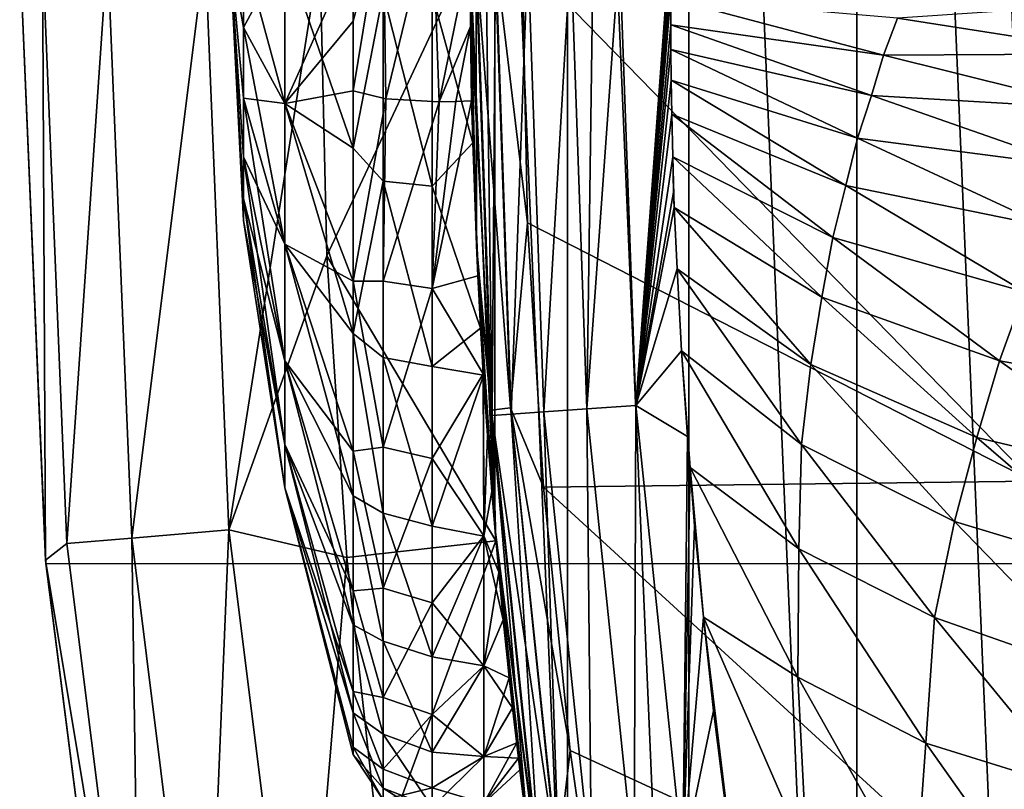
# Model space of a CAD drawing. Header units: metres. Extents: x -24 to 127, y -24 to 24.
# Tile 11 of 151: x -24 to -20.72, y -2.8 to -0.23. Entities that reach past the tile are written whole.
import ezdxf

# ---------------------------------------------------------------- set-up
doc = ezdxf.new("R2010")
doc.units = ezdxf.units.M
doc.layers.add('solid_12_381_051_XXX', color=7, linetype='CONTINUOUS')

msp = doc.modelspace()

# ---------------------------------------------------------------- linework, layer by layer
at = {"layer": 'solid_12_381_051_XXX'}
for points in [[(-21.211601, 7.5045, 115.500305), (-21.771027, 5.679258, 115.500305), (-21.21158, -7.504559, 115.500305)], [(-21.211601, 7.5045, 115.500305), (-21.21158, -7.504559, 115.500305), (-20.499392, -9.273963, 115.500305)], [(-20.499464, -0.008795, 115.500305), (-21.211601, 7.5045, 115.500305), (-20.499392, -9.273963, 115.500305)], [(-21.771027, 5.679258, 115.500305), (-22.174814, 3.811492, 115.500305), (-21.771015, -5.679303, 115.500305)], [(-21.771027, 5.679258, 115.500305), (-21.771015, -5.679303, 115.500305), (-21.21158, -7.504559, 115.500305)], [(-22.174814, 3.811492, 115.500305), (-22.41716, 1.920556, 115.500305), (-22.174809, -3.811522, 115.500305)], [(-22.174814, 3.811492, 115.500305), (-22.174809, -3.811522, 115.500305), (-21.771015, -5.679303, 115.500305)], [(-22.41716, 1.920556, 115.500305), (-22.5, 0, 115.500305), (-22.41716, -1.920572, 115.500305)], [(-22.41716, 1.920556, 115.500305), (-22.41716, -1.920572, 115.500305), (-22.174809, -3.811522, 115.500305)], [(-22.888699, -0.234419, 136.729721), (-22.789604, 0.141285, 136.88121), (-22.888699, 0, 136.73996)], [(-22.888699, -0.467054, 136.699097), (-22.780037, -0.493467, 136.848892), (-22.789604, 0.141285, 136.88121)], [(-22.888699, -0.234419, 136.729721), (-22.888699, -0.467054, 136.699097), (-22.789604, 0.141285, 136.88121)], [(-22.625956, 0.144507, 136.94577), (-22.789604, 0.141285, 136.88121), (-22.780037, -0.493467, 136.848892)], [(-22.780037, -0.493467, 136.848892), (-22.602409, -0.50358, 136.90625), (-22.625956, 0.144507, 136.94577)], [(-22.602409, -0.50358, 136.90625), (-22.5, -0.002588, 136.932755), (-22.625956, 0.144507, 136.94577)], [(-24, 0, -4), (-23.912445, -2.042683, -4), (-24, 0, -1)], [(-24, 0, -4), (24, 0, -4), (23.911007, -2.055428, -4)], [(-24, 0, -4), (23.911007, -2.055428, -4), (-23.912445, -2.042683, -4)], [(-23.253986, -0.25607, 134.922394), (-23.253986, 0, 134.959213), (-23.299999, 0, 134.050308)], [(-23.253986, -0.491395, 134.814926), (-23.253986, -0.25607, 134.922394), (-23.299999, 0, 134.050308)], [(-23.253986, -0.68691, 134.645508), (-23.253986, -0.491395, 134.814926), (-23.299999, 0, 134.050308)], [(-23.253986, -0.826775, 134.427872), (-23.253986, -0.68691, 134.645508), (-23.299999, 0, 134.050308)], [(-23.253986, -0.89966, 134.179657), (-23.253986, -0.826775, 134.427872), (-23.299999, 0, 134.050308)], [(-23.253986, -0.89966, 133.920944), (-23.253986, -0.89966, 134.179657), (-23.299999, 0, 134.050308)], [(-23.253986, -0.826775, 133.672729), (-23.253986, -0.89966, 133.920944), (-23.299999, 0, 134.050308)], [(-23.253986, -0.68691, 133.455093), (-23.253986, -0.826775, 133.672729), (-23.299999, 0, 134.050308)], [(-23.253986, -0.491395, 133.285675), (-23.253986, -0.68691, 133.455093), (-23.299999, 0, 134.050308)], [(-23.253986, -0.25607, 133.178207), (-23.253986, -0.491395, 133.285675), (-23.299999, 0, 134.050308)], [(-23.253986, 0, 133.141388), (-23.253986, -0.25607, 133.178207), (-23.299999, 0, 134.050308)], [(-23.253986, 0, 133.141388), (-23.116234, 0, 132.240875), (-23.116234, -0.509773, 132.314178)], [(-23.253986, 0, 133.141388), (-23.116234, -0.509773, 132.314178), (-23.253986, -0.25607, 133.178207)], [(-23.253986, -0.25607, 134.922394), (-23.116234, -0.509773, 135.786423), (-23.116234, 0, 135.859726)], [(-23.253986, -0.25607, 134.922394), (-23.116234, 0, 135.859726), (-23.253986, 0, 134.959213)], [(-23.116234, -0.509773, 135.786423), (-22.888699, -0.234419, 136.729721), (-22.888699, 0, 136.73996)], [(-23.116234, 0, 135.859726), (-23.116234, -0.509773, 135.786423), (-22.888699, 0, 136.73996)], [(-23.116234, 0, 132.240875), (-22.888699, 0, 131.360641), (-22.888699, -0.658275, 131.442444)], [(-23.116234, -0.509773, 132.314178), (-23.116234, 0, 132.240875), (-22.888699, -0.658275, 131.442444)], [(-22.625956, -0.144507, 131.154831), (-22.5, 0.002557, 131.167877), (-22.490883, -0.640451, 131.242935)], [(-22.490883, -0.640451, 131.242935), (-22.5, 0.002557, 131.167877), (-22.499344, -0.171841, 128.732559)], [(-23.913879, -2.031342, -1), (-23.924179, 0, -0.618042), (-24, 0, -1)], [(-23.912445, -2.042683, -4), (-23.913879, -2.031342, -1), (-24, 0, -1)], [(-23.842466, -1.975643, -0.618042), (-23.707384, 0, -0.293171), (-23.924179, 0, -0.618042)], [(-23.842466, -1.975643, -0.618042), (-23.924179, 0, -0.618042), (-23.913879, -2.031342, -1)], [(-23.626411, -1.95774, -0.293171), (-23.707384, 0, -0.293171), (-23.842466, -1.975643, -0.618042)], [(-23.626411, -1.95774, -0.293171), (-23.382683, 0, -0.07612), (-23.707384, 0, -0.293171)], [(-23.626411, -1.95774, -0.293171), (-23.30282, -1.930927, -0.07612), (-23.382683, 0, -0.07612)], [(-23.30282, -1.930927, -0.07612), (-22.999866, -0.004297), (-23.382683, 0, -0.07612)], [(-23.30282, -1.930927, -0.07612), (-22.976614, -1.017294), (-22.999866, -0.004297)], [(-22.999866, -0.004297), (-22.976614, -1.017294), (-22.5, 0)], [(-22.413469, -1.966844), (-22.5, 0), (-22.976614, -1.017294)], [(-22.789604, -0.141285, 131.219391), (-22.888699, -0.658275, 131.442444), (-22.888699, 0, 131.360641)], [(-22.602409, -0.50358, 136.90625), (-22.498585, -0.252366, 136.920715), (-22.5, -0.002588, 136.932755)], [(-22.413469, -1.966844), (-22.41716, -1.920572, 115.500305), (-22.5, 0, 115.500305)], [(-22.413469, -1.966844), (-22.5, 0, 115.500305), (-22.5, 0)], [(-22.479387, -0.000001, 144.589554), (-22.5, -0.000005, 144.421158), (-22.478584, -0.98144, 144.421082)], [(-22.494442, -0.500089, 136.886444), (-22.478584, -0.98144, 144.421082), (-22.5, -0.000005, 144.421158)], [(-22.498585, -0.252366, 136.920715), (-22.5, -0.000005, 144.421158), (-22.5, -0.002588, 136.932755)], [(-22.498585, -0.252366, 136.920715), (-22.494442, -0.500089, 136.886444), (-22.5, -0.000005, 144.421158)], [(-22.499344, -0.171841, 128.732559), (-22.481588, -0.001123, 128.629883), (-22.429228, -1.531495, 128.605469)], [(-22.417557, -0.001117, 128.526794), (-22.365459, -1.523846, 128.502487), (-22.481588, -0.001123, 128.629883)], [(-22.365459, -1.523846, 128.502487), (-22.429228, -1.531495, 128.605469), (-22.481588, -0.001123, 128.629883)], [(-22.426624, -1.549474, 144.586761), (-22.479387, -0.000001, 144.589554), (-22.478584, -0.98144, 144.421082)], [(-22.447201, -0.000002, 144.687637), (-22.479387, -0.000001, 144.589554), (-22.426624, -1.549474, 144.586761)], [(-22.41489, -0.000003, 144.755463), (-22.447201, -0.000002, 144.687637), (-22.426624, -1.549474, 144.586761)], [(-22.362608, -1.545042, 144.753616), (-22.41489, -0.000003, 144.755463), (-22.426624, -1.549474, 144.586761)], [(-22.417557, -0.001117, 128.526794), (-22.326677, -0.021334, 128.461411), (-22.308187, -0.906724, 128.452774)], [(-22.417557, -0.001117, 128.526794), (-22.308187, -0.906724, 128.452774), (-22.365459, -1.523846, 128.502487)], [(-22.307106, -0.000005, 144.903473), (-22.41489, -0.000003, 144.755463), (-22.362608, -1.545042, 144.753616)], [(-22.2542, -1.537546, 144.903381), (-22.307106, -0.000005, 144.903473), (-22.362608, -1.545042, 144.753616)], [(-22.326677, -0.021334, 128.461411), (-20.705179, 0, 127.705284), (-20.625158, -1.767748, 127.667969)], [(-22.308187, -0.906724, 128.452774), (-22.326677, -0.021334, 128.461411), (-20.625158, -1.767748, 127.667969)], [(-22.164316, -0.000006, 145.018661), (-22.307106, -0.000005, 144.903473), (-22.2542, -1.537546, 144.903381)], [(-22.110441, -1.527611, 145.019424), (-22.164316, -0.000006, 145.018661), (-22.2542, -1.537546, 144.903381)], [(-22.089249, -0.000006, 145.05838), (-22.164316, -0.000006, 145.018661), (-22.110441, -1.527611, 145.019424)], [(-22.002077, -0.000007, 145.091141), (-22.089249, -0.000006, 145.05838), (-22.110441, -1.527611, 145.019424)], [(-21.947403, -1.516346, 145.091888), (-22.002077, -0.000007, 145.091141), (-22.110441, -1.527611, 145.019424)], [(-21.835392, -0.000001, 145.120041), (-22.002077, -0.000007, 145.091141), (-21.947403, -1.516346, 145.091888)], [(-21.83382, -0.051959, 145.120117), (-21.835392, -0.000001, 145.120041), (-21.947403, -1.516346, 145.091888)], [(-21.832623, -0.108615, 145.120178), (-21.83382, -0.051959, 145.120117), (-21.947403, -1.516346, 145.091888)], [(-21.831924, -0.159729, 145.120193), (-21.832623, -0.108615, 145.120178), (-21.947403, -1.516346, 145.091888)], [(-22.789604, -0.141285, 131.219391), (-22.789604, -0.767679, 131.321808), (-22.888699, -0.658275, 131.442444)], [(-22.625956, -0.785187, 131.259583), (-22.789604, -0.767679, 131.321808), (-22.789604, -0.141285, 131.219391)], [(-22.625956, -0.785187, 131.259583), (-22.789604, -0.141285, 131.219391), (-22.625956, -0.144507, 131.154831)], [(-22.625956, -0.785187, 131.259583), (-22.625956, -0.144507, 131.154831), (-22.490883, -0.640451, 131.242935)], [(-21.831291, -0.247497, 145.120178), (-21.831924, -0.159729, 145.120193), (-21.947403, -1.516346, 145.091888)], [(-21.122297, -0.348555, 145.155777), (-21.831924, -0.159729, 145.120193), (-21.831291, -0.247497, 145.120178)], [(-21.07571, -0.225243, 145.158188), (-21.831924, -0.159729, 145.120193), (-21.122297, -0.348555, 145.155777)], [(-22.475477, -1.050191, 128.722626), (-22.499344, -0.171841, 128.732559), (-22.429228, -1.531495, 128.605469)], [(-22.490883, -0.640451, 131.242935), (-22.499344, -0.171841, 128.732559), (-22.475477, -1.050191, 128.722626)], [(-20.230171, -0.167727, 145.200027), (-21.07571, -0.225243, 145.158188), (-20.316355, -0.344075, 145.195709)], [(-20.316355, -0.344075, 145.195709), (-21.07571, -0.225243, 145.158188), (-21.122297, -0.348555, 145.155777)], [(-23.253986, -0.25607, 133.178207), (-23.116234, -0.509773, 132.314178), (-23.116234, -0.978247, 132.528122)], [(-23.253986, -0.25607, 133.178207), (-23.116234, -0.978247, 132.528122), (-23.253986, -0.491395, 133.285675)], [(-23.253986, -0.491395, 134.814926), (-23.116234, -0.509773, 135.786423), (-23.253986, -0.25607, 134.922394)], [(-23.116234, -0.509773, 135.786423), (-22.888699, -0.467054, 136.699097), (-22.888699, -0.234419, 136.729721)], [(-22.602409, -0.50358, 136.90625), (-22.547499, -0.5027, 136.90126), (-22.498585, -0.252366, 136.920715)], [(-22.547499, -0.5027, 136.90126), (-22.494442, -0.500089, 136.886444), (-22.498585, -0.252366, 136.920715)], [(-21.83102, -0.329247, 145.120148), (-21.831291, -0.247497, 145.120178), (-21.947403, -1.516346, 145.091888)], [(-21.162661, -0.482279, 145.153641), (-21.831291, -0.247497, 145.120178), (-21.83102, -0.329247, 145.120148)], [(-21.122297, -0.348555, 145.155777), (-21.831291, -0.247497, 145.120178), (-21.162661, -0.482279, 145.153641)], [(-21.829847, -0.431324, 145.120117), (-21.83102, -0.329247, 145.120148), (-21.947403, -1.516346, 145.091888)], [(-21.209042, -0.624474, 145.151138), (-21.83102, -0.329247, 145.120148), (-21.829847, -0.431324, 145.120117)], [(-21.162661, -0.482279, 145.153641), (-21.83102, -0.329247, 145.120148), (-21.209042, -0.624474, 145.151138)], [(-20.404602, -0.526854, 145.191193), (-21.122297, -0.348555, 145.155777), (-21.162661, -0.482279, 145.153641)], [(-20.316355, -0.344075, 145.195709), (-21.122297, -0.348555, 145.155777), (-20.404602, -0.526854, 145.191193)], [(-21.827391, -0.544499, 145.120117), (-21.829847, -0.431324, 145.120117), (-21.947403, -1.516346, 145.091888)], [(-21.248276, -0.783066, 145.148926), (-21.829847, -0.431324, 145.120117), (-21.827391, -0.544499, 145.120117)], [(-21.209042, -0.624474, 145.151138), (-21.829847, -0.431324, 145.120117), (-21.248276, -0.783066, 145.148926)], [(-23.253986, -0.491395, 133.285675), (-23.116234, -0.978247, 132.528122), (-23.116234, -1.36747, 132.865387)], [(-23.253986, -0.491395, 133.285675), (-23.116234, -1.36747, 132.865387), (-23.253986, -0.68691, 133.455093)], [(-23.253986, -0.491395, 134.814926), (-23.116234, -0.978247, 135.572479), (-23.116234, -0.509773, 135.786423)], [(-23.253986, -0.68691, 134.645508), (-23.116234, -0.978247, 135.572479), (-23.253986, -0.491395, 134.814926)], [(-23.116234, -0.509773, 135.786423), (-22.888699, -1.101124, 136.504227), (-22.888699, -0.467054, 136.699097)], [(-22.888699, -1.101124, 136.504227), (-22.780037, -0.493467, 136.848892), (-22.888699, -0.467054, 136.699097)], [(-20.486387, -0.719626, 145.18689), (-21.162661, -0.482279, 145.153641), (-21.209042, -0.624474, 145.151138)], [(-20.404602, -0.526854, 145.191193), (-21.162661, -0.482279, 145.153641), (-20.486387, -0.719626, 145.18689)], [(-23.116234, -0.509773, 135.786423), (-23.116234, -0.978247, 135.572479), (-22.888699, -1.101124, 136.504227)], [(-23.116234, -0.509773, 132.314178), (-22.888699, -0.658275, 131.442444), (-22.888699, -1.276511, 131.682861)], [(-23.116234, -0.978247, 132.528122), (-23.116234, -0.509773, 132.314178), (-22.888699, -1.276511, 131.682861)], [(-22.789604, -1.100992, 136.66217), (-22.780037, -0.493467, 136.848892), (-22.888699, -1.101124, 136.504227)], [(-22.789604, -1.100992, 136.66217), (-22.602409, -0.50358, 136.90625), (-22.780037, -0.493467, 136.848892)], [(-22.625956, -1.126101, 136.721725), (-22.602409, -0.50358, 136.90625), (-22.789604, -1.100992, 136.66217)], [(-22.625956, -1.126101, 136.721725), (-22.473888, -1.083661, 136.709671), (-22.494442, -0.500089, 136.886444)], [(-22.625956, -1.126101, 136.721725), (-22.494442, -0.500089, 136.886444), (-22.547499, -0.5027, 136.90126)], [(-22.625956, -1.126101, 136.721725), (-22.547499, -0.5027, 136.90126), (-22.602409, -0.50358, 136.90625)], [(-22.494442, -0.500089, 136.886444), (-22.473888, -1.083661, 136.709671), (-22.478584, -0.98144, 144.421082)], [(-21.824099, -0.68756, 145.120087), (-21.827391, -0.544499, 145.120117), (-21.947403, -1.516346, 145.091888)], [(-21.291286, -0.955733, 145.146439), (-21.827391, -0.544499, 145.120117), (-21.824099, -0.68756, 145.120087)], [(-21.248276, -0.783066, 145.148926), (-21.827391, -0.544499, 145.120117), (-21.291286, -0.955733, 145.146439)], [(-22.625956, -0.785187, 131.259583), (-22.490883, -0.640451, 131.242935), (-22.464806, -1.257965, 131.47702)], [(-22.464806, -1.257965, 131.47702), (-22.490883, -0.640451, 131.242935), (-22.475477, -1.050191, 128.722626)], [(-20.573677, -0.9205, 145.182205), (-21.209042, -0.624474, 145.151138), (-21.248276, -0.783066, 145.148926)], [(-20.486387, -0.719626, 145.18689), (-21.209042, -0.624474, 145.151138), (-20.573677, -0.9205, 145.182205)], [(-23.253986, -0.68691, 133.455093), (-23.116234, -1.36747, 132.865387), (-23.116234, -1.645908, 133.298645)], [(-23.253986, -0.68691, 133.455093), (-23.116234, -1.645908, 133.298645), (-23.253986, -0.826775, 133.672729)], [(-23.253986, -0.68691, 134.645508), (-23.116234, -1.36747, 135.235229), (-23.116234, -0.978247, 135.572479)], [(-23.253986, -0.826775, 134.427872), (-23.116234, -1.36747, 135.235229), (-23.253986, -0.68691, 134.645508)], [(-22.789604, -0.767679, 131.321808), (-22.888699, -1.276511, 131.682861), (-22.888699, -0.658275, 131.442444)], [(-21.821796, -0.805152, 145.119995), (-21.824099, -0.68756, 145.120087), (-21.947403, -1.516346, 145.091888)], [(-21.820154, -0.855864, 145.119995), (-21.824099, -0.68756, 145.120087), (-21.821796, -0.805152, 145.119995)], [(-21.327456, -1.154329, 145.144135), (-21.824099, -0.68756, 145.120087), (-21.820154, -0.855864, 145.119995)], [(-21.291286, -0.955733, 145.146439), (-21.824099, -0.68756, 145.120087), (-21.327456, -1.154329, 145.144135)], [(-22.789604, -0.767679, 131.321808), (-22.789604, -1.355578, 131.56105), (-22.888699, -1.276511, 131.682861)], [(-22.625956, -1.386494, 131.504272), (-22.789604, -1.355578, 131.56105), (-22.789604, -0.767679, 131.321808)], [(-22.625956, -1.386494, 131.504272), (-22.789604, -0.767679, 131.321808), (-22.625956, -0.785187, 131.259583)], [(-22.625956, -1.386494, 131.504272), (-22.625956, -0.785187, 131.259583), (-22.464806, -1.257965, 131.47702)], [(-20.653341, -1.13713, 145.177765), (-21.248276, -0.783066, 145.148926), (-21.291286, -0.955733, 145.146439)], [(-20.573677, -0.9205, 145.182205), (-21.248276, -0.783066, 145.148926), (-20.653341, -1.13713, 145.177765)], [(-21.820154, -0.855864, 145.119995), (-21.821796, -0.805152, 145.119995), (-21.947403, -1.516346, 145.091888)], [(-23.253986, -0.826775, 133.672729), (-23.116234, -1.645908, 133.298645), (-23.116234, -1.791004, 133.792801)], [(-23.253986, -0.826775, 133.672729), (-23.116234, -1.791004, 133.792801), (-23.253986, -0.89966, 133.920944)], [(-23.253986, -0.826775, 134.427872), (-23.116234, -1.645908, 134.801971), (-23.116234, -1.36747, 135.235229)], [(-23.253986, -0.89966, 134.179657), (-23.116234, -1.645908, 134.801971), (-23.253986, -0.826775, 134.427872)], [(-21.810144, -1.060887, 145.120041), (-21.820154, -0.855864, 145.119995), (-21.947403, -1.516346, 145.091888)], [(-21.364618, -1.378924, 145.141632), (-21.820154, -0.855864, 145.119995), (-21.810144, -1.060887, 145.120041)], [(-21.327456, -1.154329, 145.144135), (-21.820154, -0.855864, 145.119995), (-21.364618, -1.378924, 145.141632)], [(-23.253986, -0.89966, 133.920944), (-23.116234, -1.791004, 133.792801), (-23.116234, -1.791004, 134.307816)], [(-23.253986, -0.89966, 134.179657), (-23.116234, -1.791004, 134.307816), (-23.116234, -1.645908, 134.801971)], [(-23.253986, -0.89966, 133.920944), (-23.116234, -1.791004, 134.307816), (-23.253986, -0.89966, 134.179657)], [(-22.365459, -1.523846, 128.502487), (-22.308187, -0.906724, 128.452774), (-22.254616, -1.788456, 128.427795)], [(-22.254616, -1.788456, 128.427795), (-22.308187, -0.906724, 128.452774), (-20.625158, -1.767748, 127.667969)], [(-23.116234, -0.978247, 135.572479), (-22.888699, -1.66822, 136.16011), (-22.888699, -1.101124, 136.504227)], [(-23.116234, -0.978247, 135.572479), (-23.116234, -1.36747, 135.235229), (-22.888699, -1.66822, 136.16011)], [(-23.116234, -0.978247, 132.528122), (-22.888699, -1.276511, 131.682861), (-22.888699, -1.817105, 132.067276)], [(-23.116234, -1.36747, 132.865387), (-23.116234, -0.978247, 132.528122), (-22.888699, -1.817105, 132.067276)], [(-22.441927, -1.615529, 136.401932), (-22.414381, -1.961007, 144.421066), (-22.478584, -0.98144, 144.421082)], [(-22.426624, -1.549474, 144.586761), (-22.478584, -0.98144, 144.421082), (-22.414381, -1.961007, 144.421066)], [(-22.455778, -1.409977, 136.539932), (-22.441927, -1.615529, 136.401932), (-22.478584, -0.98144, 144.421082)], [(-22.473888, -1.083661, 136.709671), (-22.455778, -1.409977, 136.539932), (-22.478584, -0.98144, 144.421082)], [(-20.736095, -1.367254, 145.173019), (-21.291286, -0.955733, 145.146439), (-21.327456, -1.154329, 145.144135)], [(-20.653341, -1.13713, 145.177765), (-21.291286, -0.955733, 145.146439), (-20.736095, -1.367254, 145.173019)], [(-23.30282, -1.930927, -0.07612), (-22.910227, -2.022259), (-22.976614, -1.017294)], [(-22.413469, -1.966844), (-22.976614, -1.017294), (-22.910227, -2.022259)], [(-22.417665, -1.923091, 128.696045), (-22.475477, -1.050191, 128.722626), (-22.429228, -1.531495, 128.605469)], [(-22.464806, -1.257965, 131.47702), (-22.475477, -1.050191, 128.722626), (-22.417665, -1.923091, 128.696045)], [(-21.795858, -1.333954, 145.120026), (-21.810144, -1.060887, 145.120041), (-21.947403, -1.516346, 145.091888)], [(-21.395132, -1.646112, 145.139175), (-21.810144, -1.060887, 145.120041), (-21.795858, -1.333954, 145.120026)], [(-21.364618, -1.378924, 145.141632), (-21.810144, -1.060887, 145.120041), (-21.395132, -1.646112, 145.139175)], [(-22.789604, -1.654581, 136.351685), (-22.789604, -1.100992, 136.66217), (-22.888699, -1.101124, 136.504227)], [(-22.789604, -1.654581, 136.351685), (-22.888699, -1.101124, 136.504227), (-22.888699, -1.66822, 136.16011)], [(-22.625956, -1.126101, 136.721725), (-22.789604, -1.100992, 136.66217), (-22.789604, -1.654581, 136.351685)], [(-22.625956, -1.126101, 136.721725), (-22.455778, -1.409977, 136.539932), (-22.473888, -1.083661, 136.709671)], [(-22.625956, -1.126101, 136.721725), (-22.789604, -1.654581, 136.351685), (-22.625956, -1.692316, 136.404175)], [(-22.625956, -1.126101, 136.721725), (-22.625956, -1.692316, 136.404175), (-22.455778, -1.409977, 136.539932)], [(-20.040014, -1.490198, 145.206879), (-20.653341, -1.13713, 145.177765), (-20.736095, -1.367254, 145.173019)], [(-20.811104, -1.622303, 145.168427), (-21.327456, -1.154329, 145.144135), (-21.364618, -1.378924, 145.141632)], [(-20.736095, -1.367254, 145.173019), (-21.327456, -1.154329, 145.144135), (-20.811104, -1.622303, 145.168427)], [(-22.789604, -1.875503, 131.925095), (-22.888699, -1.817105, 132.067276), (-22.888699, -1.276511, 131.682861)], [(-22.789604, -1.355578, 131.56105), (-22.789604, -1.875503, 131.925095), (-22.888699, -1.276511, 131.682861)], [(-22.625956, -1.386494, 131.504272), (-22.464806, -1.257965, 131.47702), (-22.455458, -1.41507, 131.56485)], [(-22.455458, -1.41507, 131.56485), (-22.464806, -1.257965, 131.47702), (-22.417665, -1.923091, 128.696045)], [(-21.775179, -1.61932, 145.120102), (-21.795858, -1.333954, 145.120026), (-21.947403, -1.516346, 145.091888)], [(-21.767063, -1.722431, 145.120117), (-21.795858, -1.333954, 145.120026), (-21.775179, -1.61932, 145.120102)], [(-21.404066, -1.993813, 145.137268), (-21.795858, -1.333954, 145.120026), (-21.767063, -1.722431, 145.120117)], [(-21.395132, -1.646112, 145.139175), (-21.795858, -1.333954, 145.120026), (-21.404066, -1.993813, 145.137268)], [(-23.116234, -1.36747, 135.235229), (-22.888699, -2.133847, 135.687668), (-22.888699, -1.66822, 136.16011)], [(-23.116234, -1.36747, 135.235229), (-23.116234, -1.645908, 134.801971), (-22.888699, -2.133847, 135.687668)], [(-23.116234, -1.36747, 132.865387), (-22.888699, -1.817105, 132.067276), (-22.888699, -2.247174, 132.572311)], [(-23.116234, -1.645908, 133.298645), (-23.116234, -1.36747, 132.865387), (-22.888699, -2.247174, 132.572311)], [(-22.625956, -1.918277, 131.876633), (-22.789604, -1.875503, 131.925095), (-22.789604, -1.355578, 131.56105)], [(-22.625956, -1.918277, 131.876633), (-22.789604, -1.355578, 131.56105), (-22.625956, -1.386494, 131.504272)], [(-20.159777, -1.777414, 145.199951), (-20.736095, -1.367254, 145.173019), (-20.811104, -1.622303, 145.168427)], [(-20.040014, -1.490198, 145.206879), (-20.736095, -1.367254, 145.173019), (-20.159777, -1.777414, 145.199951)], [(-22.625956, -1.918277, 131.876633), (-22.625956, -1.386494, 131.504272), (-22.455458, -1.41507, 131.56485)], [(-22.625956, -1.692316, 136.404175), (-22.454206, -1.951027, 136.142639), (-22.455778, -1.409977, 136.539932)], [(-22.454206, -1.951027, 136.142639), (-22.441927, -1.615529, 136.401932), (-22.455778, -1.409977, 136.539932)], [(-20.885996, -1.902308, 145.163574), (-21.364618, -1.378924, 145.141632), (-21.395132, -1.646112, 145.139175)], [(-20.811104, -1.622303, 145.168427), (-21.364618, -1.378924, 145.141632), (-20.885996, -1.902308, 145.163574)], [(-22.625956, -1.918277, 131.876633), (-22.455458, -1.41507, 131.56485), (-22.454206, -1.9518, 131.958679)], [(-22.427689, -1.802446, 131.851196), (-22.455458, -1.41507, 131.56485), (-22.417665, -1.923091, 128.696045)], [(-22.454206, -1.9518, 131.958679), (-22.455458, -1.41507, 131.56485), (-22.427689, -1.802446, 131.851196)], [(-22.365459, -1.523846, 128.502487), (-22.209856, -3.037941, 128.429932), (-22.429228, -1.531495, 128.605469)], [(-22.417665, -1.923091, 128.696045), (-22.429228, -1.531495, 128.605469), (-22.272846, -3.053168, 128.532547)], [(-22.209856, -3.037941, 128.429932), (-22.272846, -3.053168, 128.532547), (-22.429228, -1.531495, 128.605469)], [(-22.365459, -1.523846, 128.502487), (-22.254616, -1.788456, 128.427795), (-22.165905, -2.666538, 128.386429)], [(-22.365459, -1.523846, 128.502487), (-22.165905, -2.666538, 128.386429), (-22.209856, -3.037941, 128.429932)], [(-22.2542, -1.537546, 144.903381), (-22.362608, -1.545042, 144.753616), (-22.202995, -3.082741, 144.753616)], [(-22.110441, -1.527611, 145.019424), (-22.2542, -1.537546, 144.903381), (-22.095394, -3.067789, 144.903397)], [(-22.095394, -3.067789, 144.903397), (-22.2542, -1.537546, 144.903381), (-22.202995, -3.082741, 144.753616)], [(-21.947403, -1.516346, 145.091888), (-22.110441, -1.527611, 145.019424), (-21.95269, -3.047968, 145.01947)], [(-21.95269, -3.047968, 145.01947), (-22.110441, -1.527611, 145.019424), (-22.095394, -3.067789, 144.903397)], [(-21.790834, -3.025496, 145.091965), (-21.947403, -1.516346, 145.091888), (-21.95269, -3.047968, 145.01947)], [(-21.775179, -1.61932, 145.120102), (-21.947403, -1.516346, 145.091888), (-21.790834, -3.025496, 145.091965)], [(-22.362608, -1.545042, 144.753616), (-22.426624, -1.549474, 144.586761), (-22.26652, -3.09158, 144.586746)], [(-22.426624, -1.549474, 144.586761), (-22.414381, -1.961007, 144.421066), (-22.307508, -2.936842, 144.421112)], [(-22.26652, -3.09158, 144.586746), (-22.426624, -1.549474, 144.586761), (-22.307508, -2.936842, 144.421112)], [(-22.202995, -3.082741, 144.753616), (-22.362608, -1.545042, 144.753616), (-22.26652, -3.09158, 144.586746)], [(-22.454206, -1.951027, 136.142639), (-22.404421, -2.071693, 135.969284), (-22.441927, -1.615529, 136.401932)], [(-22.441927, -1.615529, 136.401932), (-22.404421, -2.071693, 135.969284), (-22.414381, -1.961007, 144.421066)], [(-21.767063, -1.722431, 145.120117), (-21.775179, -1.61932, 145.120102), (-21.790834, -3.025496, 145.091965)], [(-20.271023, -2.088472, 145.193115), (-20.811104, -1.622303, 145.168427), (-20.885996, -1.902308, 145.163574)], [(-20.159777, -1.777414, 145.199951), (-20.811104, -1.622303, 145.168427), (-20.271023, -2.088472, 145.193115)], [(-23.116234, -1.645908, 134.801971), (-22.888699, -2.469685, 135.115616), (-22.888699, -2.133847, 135.687668)], [(-23.116234, -1.645908, 134.801971), (-23.116234, -1.791004, 134.307816), (-22.888699, -2.469685, 135.115616)], [(-23.116234, -1.645908, 133.298645), (-22.888699, -2.247174, 132.572311), (-22.888699, -2.540561, 133.167236)], [(-23.116234, -1.791004, 133.792801), (-23.116234, -1.645908, 133.298645), (-22.888699, -2.540561, 133.167236)], [(-22.789604, -2.125203, 135.925812), (-22.789604, -1.654581, 136.351685), (-22.888699, -1.66822, 136.16011)], [(-22.789604, -2.125203, 135.925812), (-22.888699, -1.66822, 136.16011), (-22.888699, -2.133847, 135.687668)], [(-22.625956, -1.692316, 136.404175), (-22.789604, -1.654581, 136.351685), (-22.789604, -2.125203, 135.925812)], [(-20.952631, -2.223238, 145.158752), (-21.395132, -1.646112, 145.139175), (-21.404066, -1.993813, 145.137268)], [(-20.885996, -1.902308, 145.163574), (-21.395132, -1.646112, 145.139175), (-20.952631, -2.223238, 145.158752)], [(-22.625956, -1.692316, 136.404175), (-22.789604, -2.125203, 135.925812), (-22.625956, -2.173672, 135.968582)], [(-22.625956, -1.692316, 136.404175), (-22.625956, -2.173672, 135.968582), (-22.454206, -1.951027, 136.142639)], [(-21.75168, -1.91682, 145.120087), (-21.767063, -1.722431, 145.120117), (-21.790834, -3.025496, 145.091965)], [(-21.722008, -2.221903, 145.120148), (-21.767063, -1.722431, 145.120117), (-21.75168, -1.91682, 145.120087)], [(-21.407566, -2.421901, 145.134933), (-21.767063, -1.722431, 145.120117), (-21.722008, -2.221903, 145.120148)], [(-21.404066, -1.993813, 145.137268), (-21.767063, -1.722431, 145.120117), (-21.407566, -2.421901, 145.134933)], [(-22.254616, -1.788456, 128.427795), (-20.625158, -1.767748, 127.667969), (-20.417236, -3.471261, 127.571014)], [(-23.116234, -1.791004, 134.307816), (-22.888699, -2.655306, 134.47879), (-22.888699, -2.469685, 135.115616)], [(-23.116234, -1.791004, 134.307816), (-22.888699, -2.67942, 133.815887), (-22.888699, -2.655306, 134.47879)], [(-23.116234, -1.791004, 133.792801), (-22.888699, -2.540561, 133.167236), (-22.888699, -2.67942, 133.815887)], [(-23.116234, -1.791004, 134.307816), (-23.116234, -1.791004, 133.792801), (-22.888699, -2.67942, 133.815887)], [(-22.454206, -1.9518, 131.958679), (-22.427689, -1.802446, 131.851196), (-22.389215, -2.23002, 132.338074)], [(-22.389215, -2.23002, 132.338074), (-22.427689, -1.802446, 131.851196), (-22.417665, -1.923091, 128.696045)], [(-22.165905, -2.666538, 128.386429), (-22.254616, -1.788456, 128.427795), (-20.417236, -3.471261, 127.571014)], [(-22.789604, -2.301383, 132.395721), (-22.888699, -2.247174, 132.572311), (-22.888699, -1.817105, 132.067276)], [(-22.789604, -1.875503, 131.925095), (-22.789604, -2.301383, 132.395721), (-22.888699, -1.817105, 132.067276)], [(-22.625956, -2.353869, 132.357986), (-22.789604, -2.301383, 132.395721), (-22.789604, -1.875503, 131.925095)], [(-22.625956, -2.353869, 132.357986), (-22.789604, -1.875503, 131.925095), (-22.625956, -1.918277, 131.876633)], [(-20.381187, -2.423367, 145.185974), (-20.885996, -1.902308, 145.163574), (-20.952631, -2.223238, 145.158752)], [(-20.271023, -2.088472, 145.193115), (-20.885996, -1.902308, 145.163574), (-20.381187, -2.423367, 145.185974)], [(-23.384047, -3.902107, -0.293171), (-23.30282, -1.930927, -0.07612), (-23.626411, -1.95774, -0.293171)], [(-23.384047, -3.902107, -0.293171), (-23.063774, -3.848663, -0.07612), (-23.30282, -1.930927, -0.07612)], [(-23.30282, -1.930927, -0.07612), (-23.063774, -3.848663, -0.07612), (-22.910227, -2.022259)], [(-22.625956, -2.353869, 132.357986), (-22.625956, -1.918277, 131.876633), (-22.454206, -1.9518, 131.958679)], [(-22.32589, -2.793687, 128.653015), (-22.417665, -1.923091, 128.696045), (-22.272846, -3.053168, 128.532547)], [(-22.389215, -2.23002, 132.338074), (-22.417665, -1.923091, 128.696045), (-22.32589, -2.793687, 128.653015)], [(-22.413469, -1.966844), (-22.174809, -3.811522, 115.500305), (-22.41716, -1.920572, 115.500305)], [(-21.722008, -2.221903, 145.120148), (-21.75168, -1.91682, 145.120087), (-21.790834, -3.025496, 145.091965)], [(-23.626411, -1.95774, -0.293171), (-23.842466, -1.975643, -0.618042), (-23.597885, -3.937791, -0.618042)], [(-23.384047, -3.902107, -0.293171), (-23.626411, -1.95774, -0.293171), (-23.597885, -3.937791, -0.618042)], [(-22.413469, -1.966844), (-22.910227, -2.022259), (-22.800711, -3.019193)], [(-22.158758, -3.903927), (-22.413469, -1.966844), (-22.800711, -3.019193)], [(-22.625956, -2.173672, 135.968582), (-22.454206, -2.383525, 135.632446), (-22.454206, -1.951027, 136.142639)], [(-22.625956, -2.353869, 132.357986), (-22.454206, -1.9518, 131.958679), (-22.454206, -2.38411, 132.46904)], [(-22.454206, -2.383525, 135.632446), (-22.404421, -2.071693, 135.969284), (-22.454206, -1.951027, 136.142639)], [(-22.454206, -1.9518, 131.958679), (-22.389215, -2.23002, 132.338074), (-22.454206, -2.38411, 132.46904)], [(-22.333708, -2.730478, 134.181442), (-22.307508, -2.936842, 144.421112), (-22.414381, -1.961007, 144.421066)], [(-22.344465, -2.640994, 134.827301), (-22.333708, -2.730478, 134.181442), (-22.414381, -1.961007, 144.421066)], [(-22.369093, -2.42356, 135.430069), (-22.344465, -2.640994, 134.827301), (-22.414381, -1.961007, 144.421066)], [(-22.404421, -2.071693, 135.969284), (-22.369093, -2.42356, 135.430069), (-22.414381, -1.961007, 144.421066)], [(-22.158758, -3.903927), (-22.174809, -3.811522, 115.500305), (-22.413469, -1.966844)], [(-23.597885, -3.937791, -0.618042), (-23.842466, -1.975643, -0.618042), (-23.913879, -2.031342, -1)], [(-20.981155, -2.64177, 145.154999), (-21.404066, -1.993813, 145.137268), (-21.407566, -2.421901, 145.134933)], [(-20.952631, -2.223238, 145.158752), (-21.404066, -1.993813, 145.137268), (-20.981155, -2.64177, 145.154999)], [(-23.597885, -3.937791, -0.618042), (-23.913879, -2.031342, -1), (-23.656137, -4.048105, -1)], [(-23.912445, -2.042683, -4), (-23.656137, -4.048105, -1), (-23.913879, -2.031342, -1)], [(-23.063774, -3.848663, -0.07612), (-22.800711, -3.019193), (-22.910227, -2.022259)], [(-23.912445, -2.042683, -4), (-23.654963, -4.05514, -4), (-23.656137, -4.048105, -1)], [(-23.912445, -2.042683, -4), (23.911007, -2.055428, -4), (-23.654963, -4.05514, -4)], [(-23.654963, -4.05514, -4), (23.911007, -2.055428, -4), (23.650919, -4.078241, -4)], [(-22.454206, -2.383525, 135.632446), (-22.369093, -2.42356, 135.430069), (-22.404421, -2.071693, 135.969284)], [(-22.789604, -2.489259, 135.405884), (-22.789604, -2.125203, 135.925812), (-22.888699, -2.133847, 135.687668)], [(-22.625956, -2.173672, 135.968582), (-22.789604, -2.125203, 135.925812), (-22.789604, -2.489259, 135.405884)], [(-22.789604, -2.489259, 135.405884), (-22.888699, -2.133847, 135.687668), (-22.888699, -2.469685, 135.115616)], [(-22.625956, -2.173672, 135.968582), (-22.789604, -2.489259, 135.405884), (-22.625956, -2.54603, 135.436798)], [(-22.625956, -2.173672, 135.968582), (-22.625956, -2.54603, 135.436798), (-22.454206, -2.383525, 135.632446)], [(-22.454206, -2.38411, 132.46904), (-22.389215, -2.23002, 132.338074), (-22.358004, -2.523819, 132.899124)], [(-22.358004, -2.523819, 132.899124), (-22.389215, -2.23002, 132.338074), (-22.32589, -2.793687, 128.653015)], [(-21.688557, -2.534365, 145.120132), (-21.722008, -2.221903, 145.120148), (-21.790834, -3.025496, 145.091965)], [(-21.648611, -2.850932, 145.120193), (-21.722008, -2.221903, 145.120148), (-21.688557, -2.534365, 145.120132)], [(-21.622417, -3.046231, 145.120193), (-21.722008, -2.221903, 145.120148), (-21.648611, -2.850932, 145.120193)], [(-21.377613, -3.011735, 145.132767), (-21.722008, -2.221903, 145.120148), (-21.622417, -3.046231, 145.120193)], [(-21.407566, -2.421901, 145.134933), (-21.722008, -2.221903, 145.120148), (-21.377613, -3.011735, 145.132767)], [(-20.481678, -2.79742, 145.178787), (-20.952631, -2.223238, 145.158752), (-20.981155, -2.64177, 145.154999)], [(-20.381187, -2.423367, 145.185974), (-20.952631, -2.223238, 145.158752), (-20.481678, -2.79742, 145.178787)], [(-22.789604, -2.611861, 132.94931), (-22.888699, -2.540561, 133.167236), (-22.888699, -2.247174, 132.572311)], [(-22.789604, -2.301383, 132.395721), (-22.789604, -2.611861, 132.94931), (-22.888699, -2.247174, 132.572311)], [(-22.625956, -2.671428, 132.924194), (-22.789604, -2.611861, 132.94931), (-22.789604, -2.301383, 132.395721)], [(-22.625956, -2.671428, 132.924194), (-22.789604, -2.301383, 132.395721), (-22.625956, -2.353869, 132.357986)], [(-22.625956, -2.671428, 132.924194), (-22.625956, -2.353869, 132.357986), (-22.454206, -2.38411, 132.46904)], [(-22.625956, -2.54603, 135.436798), (-22.454206, -2.685743, 135.035782), (-22.454206, -2.383525, 135.632446)], [(-22.625956, -2.671428, 132.924194), (-22.454206, -2.38411, 132.46904), (-22.454206, -2.686107, 133.065811)], [(-22.454206, -2.685743, 135.035782), (-22.369093, -2.42356, 135.430069), (-22.454206, -2.383525, 135.632446)], [(-22.454206, -2.38411, 132.46904), (-22.358004, -2.523819, 132.899124), (-22.454206, -2.686107, 133.065811)], [(-22.454206, -2.685743, 135.035782), (-22.344465, -2.640994, 134.827301), (-22.369093, -2.42356, 135.430069)], [(-21.015766, -3.118736, 145.150116), (-21.407566, -2.421901, 145.134933), (-21.377613, -3.011735, 145.132767)], [(-20.981155, -2.64177, 145.154999), (-21.407566, -2.421901, 145.134933), (-21.015766, -3.118736, 145.150116)], [(-22.789604, -2.728492, 134.817978), (-22.888699, -2.469685, 135.115616), (-22.888699, -2.655306, 134.47879)], [(-22.789604, -2.728492, 134.817978), (-22.789604, -2.489259, 135.405884), (-22.888699, -2.469685, 135.115616)], [(-22.625956, -2.54603, 135.436798), (-22.789604, -2.489259, 135.405884), (-22.789604, -2.728492, 134.817978)], [(-22.454206, -2.686107, 133.065811), (-22.358004, -2.523819, 132.899124), (-22.33847, -2.691239, 133.526489)], [(-22.33847, -2.691239, 133.526489), (-22.358004, -2.523819, 132.899124), (-22.32589, -2.793687, 128.653015)], [(-22.789604, -2.79137, 133.558105), (-22.888699, -2.67942, 133.815887), (-22.888699, -2.540561, 133.167236)], [(-22.789604, -2.611861, 132.94931), (-22.789604, -2.79137, 133.558105), (-22.888699, -2.540561, 133.167236)], [(-22.625956, -2.54603, 135.436798), (-22.789604, -2.728492, 134.817978), (-22.625956, -2.79072, 134.835495)], [(-22.625956, -2.54603, 135.436798), (-22.625956, -2.79072, 134.835495), (-22.454206, -2.685743, 135.035782)], [(-21.648611, -2.850932, 145.120193), (-21.688557, -2.534365, 145.120132), (-21.790834, -3.025496, 145.091965)], [(-22.625956, -2.855031, 133.54689), (-22.789604, -2.79137, 133.558105), (-22.789604, -2.611861, 132.94931)], [(-22.625956, -2.855031, 133.54689), (-22.789604, -2.611861, 132.94931), (-22.625956, -2.671428, 132.924194)], [(-22.789604, -2.830908, 134.191589), (-22.888699, -2.655306, 134.47879), (-22.888699, -2.67942, 133.815887)], [(-22.789604, -2.830908, 134.191589), (-22.789604, -2.728492, 134.817978), (-22.888699, -2.655306, 134.47879)], [(-22.454206, -2.841161, 134.385254), (-22.333708, -2.730478, 134.181442), (-22.344465, -2.640994, 134.827301)], [(-22.454206, -2.841161, 134.385254), (-22.344465, -2.640994, 134.827301), (-22.454206, -2.685743, 135.035782)], [(-20.525824, -3.285736, 145.173203), (-20.981155, -2.64177, 145.154999), (-21.015766, -3.118736, 145.150116)], [(-20.481678, -2.79742, 145.178787), (-20.981155, -2.64177, 145.154999), (-20.525824, -3.285736, 145.173203)], [(-22.789604, -2.79137, 133.558105), (-22.789604, -2.830908, 134.191589), (-22.888699, -2.67942, 133.815887)], [(-22.625956, -2.855031, 133.54689), (-22.625956, -2.671428, 132.924194), (-22.454206, -2.686107, 133.065811)], [(-22.625956, -2.79072, 134.835495), (-22.454206, -2.841161, 134.385254), (-22.454206, -2.685743, 135.035782)], [(-22.625956, -2.855031, 133.54689), (-22.454206, -2.686107, 133.065811), (-22.454206, -2.841285, 133.7164)], [(-22.454206, -2.686107, 133.065811), (-22.33847, -2.691239, 133.526489), (-22.454206, -2.841285, 133.7164)], [(-22.209856, -3.037941, 128.429932), (-22.165905, -2.666538, 128.386429), (-22.04192, -3.54388, 128.328613)], [(-22.04192, -3.54388, 128.328613), (-22.165905, -2.666538, 128.386429), (-20.417236, -3.471261, 127.571014)], [(-22.454206, -2.841285, 133.7164), (-22.33847, -2.691239, 133.526489), (-22.333708, -2.730478, 134.181442)], [(-22.333708, -2.730478, 134.181442), (-22.33847, -2.691239, 133.526489), (-22.32589, -2.793687, 128.653015)], [(-22.625956, -2.79072, 134.835495), (-22.789604, -2.728492, 134.817978), (-22.789604, -2.830908, 134.191589)], [(-22.454206, -2.841285, 133.7164), (-22.333708, -2.730478, 134.181442), (-22.454206, -2.841161, 134.385254)], [(-22.333708, -2.730478, 134.181442), (-22.32589, -2.793687, 128.653015), (-22.307508, -2.936842, 144.421112)], [(-22.625956, -2.79072, 134.835495), (-22.789604, -2.830908, 134.191589), (-22.625956, -2.895471, 134.194809)], [(-22.625956, -2.895471, 134.194809), (-22.789604, -2.830908, 134.191589), (-22.789604, -2.79137, 133.558105)], [(-22.625956, -2.895471, 134.194809), (-22.789604, -2.79137, 133.558105), (-22.625956, -2.855031, 133.54689)], [(-22.625956, -2.79072, 134.835495), (-22.625956, -2.895471, 134.194809), (-22.454206, -2.841161, 134.385254)], [(-22.20048, -3.659063, 128.594452), (-22.32589, -2.793687, 128.653015), (-22.272846, -3.053168, 128.532547)], [(-22.307508, -2.936842, 144.421112), (-22.32589, -2.793687, 128.653015), (-22.20048, -3.659063, 128.594452)]]:
    msp.add_3dface(points, dxfattribs=at)

doc.saveas('drawing.dxf')
